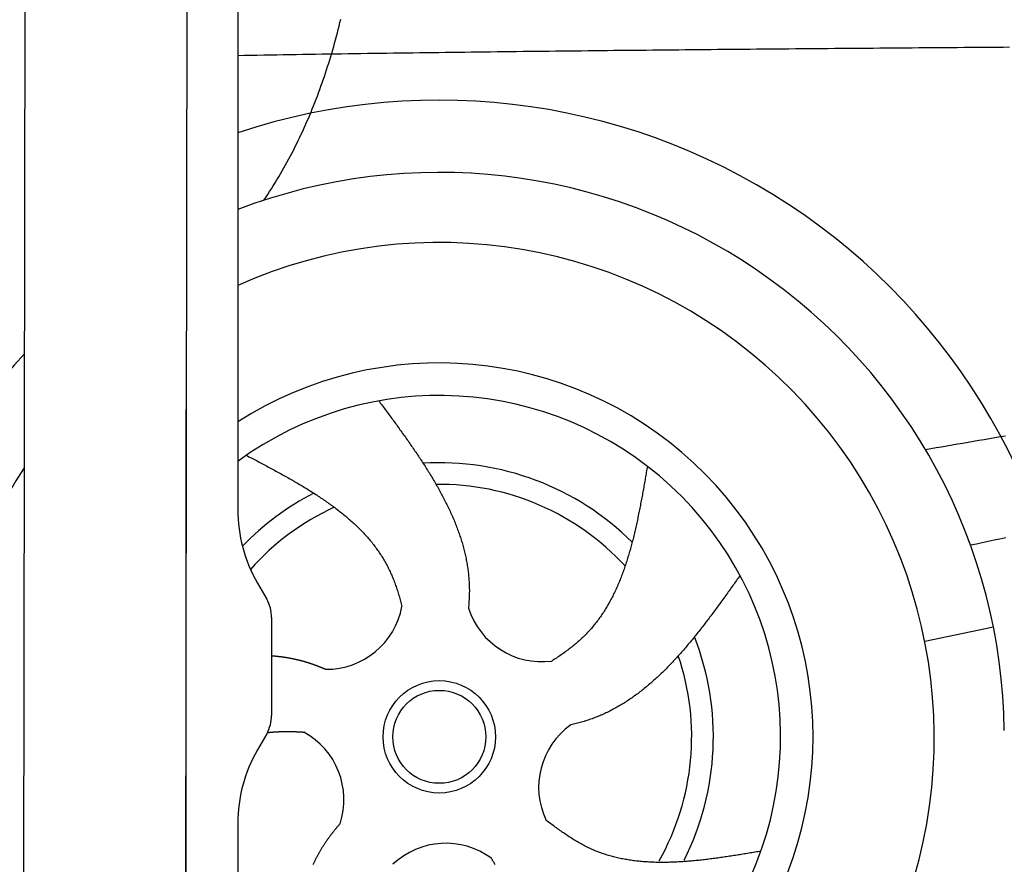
# Model space of a CAD drawing. Extents: x 1073 to 6773, y 6091 to 11716.
# Tile 54 of 78: x 4459 to 5128, y 8388 to 8962. Entities that reach past the tile are written whole.
import ezdxf

# ---------------------------------------------------------------- set-up
doc = ezdxf.new("R2010")
doc.units = 0
doc.layers.get('0').update_dxf_attribs({"linetype": 'CONTINUOUS'})
doc.layers.add('CAR', color=10, linetype='CONTINUOUS')

msp = doc.modelspace()

# ---------------------------------------------------------------- linework, layer by layer
for p, q in [((4574.51, 10106.39), (4571.79, 8191.9)), ((4607.57, 9889.48), (4607.57, 8629.11)), ((4464.15, 9872.48), (4461.79, 8192.07)), ((4572.57, 8072.48), (4572.57, 8696.99)), ((4620.96, 8579.11), (4627.22, 8568.28)), ((4630.57, 8555.78), (4630.57, 8489.18)), ((4627.22, 8476.68), (4620.96, 8465.85)), ((4607.57, 8415.85), (4607.57, 8264.54))]:
    msp.add_line(p, q)
for centre, radius, start, end in [((4571.57, 8673.48), 2, 60, 61.1039), ((4571.57, 8651.48), 2, 297.61599, 300), ((4707.57, 8629.11), 100, 180, 210), ((4605.57, 8555.78), 25, 0, 30), ((4605.57, 8489.18), 25, 330, 0), ((4707.57, 8415.85), 100, 150, 180)]:
    msp.add_arc(centre, radius, start, end)
at = {"layer": 'CAR'}
msp.add_line((5074.43, 8539.67), (5121.07, 8549.4), dxfattribs=at)
for points in [[(4625.32, 8839.16, 0), (4626.63, 8841.12, 0), (4627.93, 8843.09, 0), (4629.22, 8845.07, 0), (4630.49, 8847.06, 0), (4631.74, 8849.05, 0), (4632.98, 8851.05, 0), (4634.2, 8853.05, 0), (4635.41, 8855.07, 0), (4636.6, 8857.09, 0), (4637.78, 8859.12, 0), (4638.94, 8861.16, 0), (4640.09, 8863.21, 0), (4641.22, 8865.26, 0), (4642.34, 8867.32, 0), (4643.44, 8869.39, 0), (4644.52, 8871.46, 0), (4645.6, 8873.54, 0), (4646.65, 8875.63, 0), (4647.69, 8877.73, 0), (4648.72, 8879.83, 0), (4649.74, 8881.94, 0), (4650.74, 8884.06, 0), (4651.72, 8886.19, 0), (4652.69, 8888.32, 0), (4653.65, 8890.46, 0), (4654.6, 8892.6, 0), (4655.53, 8894.75, 0), (4656.44, 8896.91, 0), (4657.35, 8899.08, 0), (4658.24, 8901.25, 0), (4659.11, 8903.43, 0), (4659.98, 8905.61, 0), (4660.83, 8907.8, 0), (4661.67, 8910, 0), (4662.49, 8912.2, 0), (4663.3, 8914.41, 0), (4664.1, 8916.63, 0), (4664.89, 8918.85, 0), (4665.66, 8921.08, 0), (4666.43, 8923.31, 0), (4667.17, 8925.55, 0), (4667.91, 8927.8, 0), (4668.64, 8930.05, 0), (4669.35, 8932.31, 0), (4670.05, 8934.58, 0), (4670.74, 8936.85, 0), (4671.42, 8939.12, 0), (4672.09, 8941.4, 0), (4672.75, 8943.69, 0), (4673.39, 8945.98, 0), (4674.02, 8948.28, 0), (4674.65, 8950.58, 0), (4675.26, 8952.89, 0), (4675.86, 8955.21, 0), (4676.45, 8957.53, 0), (4677.02, 8959.85, 0), (4677.59, 8962.18, 0)], [(4607.57, 8937.64, 0), (4611.97, 8937.71, 0), (4616.38, 8937.79, 0), (4620.79, 8937.86, 0), (4625.19, 8937.93, 0), (4629.6, 8938, 0), (4634.01, 8938.08, 0), (4638.41, 8938.15, 0), (4642.82, 8938.22, 0), (4647.23, 8938.29, 0), (4651.63, 8938.36, 0), (4656.04, 8938.42, 0), (4660.45, 8938.49, 0), (4664.85, 8938.56, 0), (4669.26, 8938.63, 0), (4673.67, 8938.69, 0), (4678.07, 8938.76, 0), (4682.48, 8938.82, 0), (4686.89, 8938.89, 0), (4691.29, 8938.95, 0), (4695.7, 8939.01, 0), (4700.11, 8939.08, 0), (4704.51, 8939.14, 0), (4708.92, 8939.2, 0), (4713.33, 8939.26, 0), (4717.73, 8939.32, 0), (4722.14, 8939.38, 0), (4726.55, 8939.44, 0), (4730.96, 8939.5, 0), (4735.36, 8939.56, 0), (4739.77, 8939.62, 0), (4744.18, 8939.67, 0), (4748.58, 8939.73, 0), (4752.99, 8939.79, 0), (4757.4, 8939.84, 0), (4761.8, 8939.9, 0), (4766.21, 8939.95, 0), (4770.62, 8940, 0), (4775.03, 8940.06, 0), (4779.43, 8940.11, 0), (4783.84, 8940.16, 0), (4788.25, 8940.22, 0), (4792.65, 8940.27, 0), (4797.06, 8940.32, 0), (4801.47, 8940.37, 0), (4805.88, 8940.42, 0), (4810.28, 8940.47, 0), (4814.69, 8940.52, 0), (4819.1, 8940.57, 0), (4823.5, 8940.62, 0), (4827.91, 8940.67, 0), (4832.32, 8940.72, 0), (4836.73, 8940.76, 0), (4841.13, 8940.81, 0), (4845.54, 8940.86, 0), (4849.95, 8940.9, 0), (4854.36, 8940.95, 0), (4858.76, 8941, 0), (4863.17, 8941.04, 0), (4867.58, 8941.09, 0), (4871.98, 8941.13, 0), (4876.39, 8941.18, 0), (4880.8, 8941.22, 0), (4885.21, 8941.26, 0), (4889.61, 8941.31, 0), (4894.02, 8941.35, 0), (4898.43, 8941.39, 0), (4902.84, 8941.43, 0), (4907.24, 8941.48, 0), (4911.65, 8941.52, 0), (4916.06, 8941.56, 0), (4920.46, 8941.6, 0), (4924.87, 8941.64, 0), (4929.28, 8941.68, 0), (4933.69, 8941.72, 0), (4938.09, 8941.76, 0), (4942.5, 8941.8, 0), (4946.91, 8941.84, 0), (4951.32, 8941.88, 0), (4955.72, 8941.92, 0), (4960.13, 8941.96, 0), (4964.54, 8941.99, 0), (4968.95, 8942.03, 0), (4973.35, 8942.07, 0), (4977.76, 8942.11, 0), (4982.17, 8942.15, 0), (4986.58, 8942.18, 0), (4990.98, 8942.22, 0), (4995.39, 8942.26, 0), (4999.8, 8942.29, 0), (5004.21, 8942.33, 0), (5008.61, 8942.36, 0), (5013.02, 8942.4, 0), (5017.43, 8942.44, 0), (5021.84, 8942.47, 0), (5026.24, 8942.51, 0), (5030.65, 8942.54, 0), (5035.06, 8942.58, 0), (5039.47, 8942.61, 0), (5043.87, 8942.65, 0), (5048.28, 8942.68, 0), (5052.69, 8942.72, 0), (5057.1, 8942.75, 0), (5061.5, 8942.78, 0), (5065.91, 8942.82, 0), (5070.32, 8942.85, 0), (5074.73, 8942.89, 0), (5079.13, 8942.92, 0), (5083.54, 8942.95, 0), (5087.95, 8942.99, 0), (5092.36, 8943.02, 0), (5096.76, 8943.05, 0), (5101.17, 8943.09, 0), (5105.58, 8943.12, 0), (5109.99, 8943.15, 0), (5114.39, 8943.19, 0), (5118.8, 8943.22, 0), (5123.21, 8943.25, 0), (5127.62, 8943.28, 0), (5132.02, 8943.32, 0)], [(4703.42, 8702.92, 0), (4704.05, 8702.07, 0), (4704.68, 8701.21, 0), (4705.31, 8700.36, 0), (4705.94, 8699.51, 0), (4706.57, 8698.66, 0), (4707.2, 8697.81, 0), (4707.83, 8696.96, 0), (4708.45, 8696.11, 0), (4709.08, 8695.26, 0), (4709.71, 8694.41, 0), (4710.34, 8693.56, 0), (4710.96, 8692.7, 0), (4711.59, 8691.85, 0), (4712.21, 8691, 0), (4712.84, 8690.15, 0), (4713.46, 8689.3, 0), (4714.08, 8688.45, 0), (4714.71, 8687.59, 0), (4715.33, 8686.74, 0), (4715.94, 8685.89, 0), (4716.56, 8685.04, 0), (4717.18, 8684.18, 0), (4717.79, 8683.33, 0), (4718.41, 8682.48, 0), (4719.02, 8681.62, 0), (4719.63, 8680.77, 0), (4720.24, 8679.92, 0), (4720.85, 8679.06, 0), (4721.46, 8678.21, 0), (4722.06, 8677.35, 0), (4722.66, 8676.5, 0), (4723.27, 8675.64, 0), (4723.87, 8674.79, 0), (4724.46, 8673.93, 0), (4725.06, 8673.08, 0), (4725.65, 8672.22, 0), (4726.24, 8671.37, 0), (4726.83, 8670.51, 0), (4727.42, 8669.65, 0), (4728, 8668.8, 0), (4728.58, 8667.94, 0), (4729.16, 8667.08, 0), (4729.74, 8666.22, 0), (4730.32, 8665.36, 0), (4730.89, 8664.5, 0), (4731.46, 8663.65, 0), (4732.02, 8662.79, 0), (4732.59, 8661.93, 0), (4733.15, 8661.06, 0), (4733.71, 8660.2, 0), (4734.26, 8659.34, 0), (4734.82, 8658.48, 0), (4735.36, 8657.62, 0), (4735.91, 8656.76, 0), (4736.45, 8655.89, 0), (4736.99, 8655.03, 0), (4737.53, 8654.17, 0), (4738.06, 8653.3, 0), (4738.59, 8652.44, 0), (4739.12, 8651.57, 0), (4739.64, 8650.71, 0), (4740.16, 8649.84, 0), (4740.68, 8648.97, 0), (4741.19, 8648.1, 0), (4741.7, 8647.24, 0), (4742.2, 8646.37, 0), (4742.7, 8645.5, 0), (4743.2, 8644.63, 0), (4743.69, 8643.76, 0), (4744.18, 8642.89, 0), (4744.66, 8642.02, 0), (4745.14, 8641.15, 0), (4745.62, 8640.27, 0), (4746.09, 8639.4, 0), (4746.56, 8638.53, 0), (4747.02, 8637.65, 0), (4747.48, 8636.78, 0), (4747.93, 8635.9, 0), (4748.38, 8635.03, 0), (4748.82, 8634.15, 0), (4749.26, 8633.27, 0), (4749.7, 8632.39, 0), (4750.13, 8631.52, 0), (4750.55, 8630.64, 0), (4750.97, 8629.76, 0), (4751.39, 8628.88, 0), (4751.8, 8627.99, 0), (4752.21, 8627.11, 0), (4752.61, 8626.23, 0), (4753, 8625.35, 0), (4753.39, 8624.46, 0), (4753.77, 8623.58, 0), (4754.15, 8622.69, 0), (4754.53, 8621.8, 0), (4754.89, 8620.92, 0), (4755.26, 8620.03, 0), (4755.61, 8619.14, 0), (4755.96, 8618.25, 0), (4756.31, 8617.36, 0), (4756.65, 8616.47, 0), (4756.98, 8615.57, 0), (4757.31, 8614.68, 0), (4757.63, 8613.79, 0), (4757.94, 8612.89, 0), (4758.25, 8612, 0), (4758.56, 8611.1, 0), (4758.85, 8610.2, 0), (4759.14, 8609.3, 0), (4759.43, 8608.41, 0), (4759.71, 8607.51, 0), (4759.98, 8606.6, 0), (4760.24, 8605.7, 0), (4760.5, 8604.8, 0), (4760.75, 8603.9, 0), (4761, 8602.99, 0), (4761.23, 8602.09, 0), (4761.46, 8601.18, 0), (4761.69, 8600.27, 0), (4761.91, 8599.36, 0), (4762.12, 8598.45, 0), (4762.32, 8597.54, 0), (4762.52, 8596.63, 0), (4762.7, 8595.72, 0), (4762.89, 8594.81, 0), (4763.06, 8593.89, 0), (4763.23, 8592.98, 0), (4763.39, 8592.06, 0), (4763.54, 8591.14, 0), (4763.68, 8590.22, 0), (4763.82, 8589.31, 0), (4763.95, 8588.38, 0), (4764.07, 8587.46, 0), (4764.19, 8586.54, 0), (4764.29, 8585.62, 0), (4764.39, 8584.69, 0), (4764.48, 8583.76, 0), (4764.56, 8582.84, 0), (4764.64, 8581.91, 0), (4764.7, 8580.98, 0), (4764.76, 8580.05, 0), (4764.81, 8579.12, 0), (4764.85, 8578.18, 0), (4764.89, 8577.25, 0), (4764.91, 8576.32, 0), (4764.93, 8575.38, 0), (4764.94, 8574.44, 0), (4764.94, 8573.5, 0), (4764.93, 8572.56, 0), (4764.91, 8571.62, 0), (4764.89, 8570.68, 0), (4764.85, 8569.74, 0), (4764.81, 8568.79, 0), (4764.77, 8567.85, 0), (4764.71, 8566.9, 0), (4764.65, 8565.95, 0), (4764.58, 8565, 0), (4764.51, 8564.06, 0), (4764.42, 8563.1, 0), (4764.33, 8562.15, 0)], [(5129.29, 8678.98, 0), (5125.67, 8678.36, 0), (5122.05, 8677.74, 0), (5118.43, 8677.13, 0), (5114.8, 8676.51, 0), (5111.18, 8675.89, 0), (5107.56, 8675.27, 0), (5103.94, 8674.66, 0), (5100.31, 8674.04, 0), (5096.69, 8673.42, 0), (5093.07, 8672.8, 0), (5089.45, 8672.18, 0), (5085.83, 8671.56, 0), (5082.21, 8670.95, 0), (5078.58, 8670.33, 0), (5074.96, 8669.71, 0)], [(4613.36, 8665.95, 0), (4614.28, 8665.46, 0), (4615.2, 8664.98, 0), (4616.12, 8664.5, 0), (4617.04, 8664.01, 0), (4617.96, 8663.53, 0), (4618.88, 8663.04, 0), (4619.8, 8662.56, 0), (4620.72, 8662.07, 0), (4621.64, 8661.59, 0), (4622.55, 8661.1, 0), (4623.47, 8660.62, 0), (4624.39, 8660.13, 0), (4625.3, 8659.64, 0), (4626.22, 8659.16, 0), (4627.13, 8658.67, 0), (4628.04, 8658.18, 0), (4628.95, 8657.69, 0), (4629.86, 8657.2, 0), (4630.77, 8656.71, 0), (4631.68, 8656.22, 0), (4632.59, 8655.72, 0), (4633.49, 8655.23, 0), (4634.4, 8654.74, 0), (4635.3, 8654.24, 0), (4636.2, 8653.75, 0), (4637.1, 8653.25, 0), (4638, 8652.75, 0), (4638.9, 8652.25, 0), (4639.79, 8651.75, 0), (4640.69, 8651.25, 0), (4641.58, 8650.75, 0), (4642.47, 8650.25, 0), (4643.35, 8649.74, 0), (4644.24, 8649.24, 0), (4645.12, 8648.73, 0), (4646, 8648.22, 0), (4646.88, 8647.71, 0), (4647.76, 8647.2, 0), (4648.63, 8646.68, 0), (4649.5, 8646.17, 0), (4650.37, 8645.65, 0), (4651.24, 8645.14, 0), (4652.1, 8644.62, 0), (4652.97, 8644.09, 0), (4653.82, 8643.57, 0), (4654.68, 8643.05, 0), (4655.53, 8642.52, 0), (4656.38, 8641.99, 0), (4657.23, 8641.46, 0), (4658.07, 8640.93, 0), (4658.92, 8640.39, 0), (4659.75, 8639.86, 0), (4660.59, 8639.32, 0), (4661.42, 8638.78, 0), (4662.25, 8638.24, 0), (4663.07, 8637.69, 0), (4663.89, 8637.14, 0), (4664.71, 8636.59, 0), (4665.52, 8636.04, 0), (4666.33, 8635.49, 0), (4667.14, 8634.93, 0), (4667.94, 8634.37, 0), (4668.74, 8633.81, 0), (4669.54, 8633.25, 0), (4670.33, 8632.68, 0), (4671.12, 8632.11, 0), (4671.9, 8631.54, 0), (4672.68, 8630.97, 0), (4673.45, 8630.39, 0), (4674.22, 8629.81, 0), (4674.99, 8629.23, 0), (4675.75, 8628.65, 0), (4676.51, 8628.06, 0), (4677.26, 8627.47, 0), (4678.01, 8626.87, 0), (4678.75, 8626.28, 0), (4679.49, 8625.68, 0), (4680.22, 8625.07, 0), (4680.95, 8624.47, 0), (4681.67, 8623.86, 0), (4682.39, 8623.25, 0), (4683.11, 8622.63, 0), (4683.82, 8622.01, 0), (4684.52, 8621.39, 0), (4685.22, 8620.77, 0), (4685.91, 8620.14, 0), (4686.6, 8619.51, 0), (4687.28, 8618.87, 0), (4687.96, 8618.23, 0), (4688.63, 8617.59, 0), (4689.3, 8616.94, 0), (4689.96, 8616.29, 0), (4690.61, 8615.64, 0), (4691.26, 8614.98, 0), (4691.9, 8614.32, 0), (4692.54, 8613.66, 0), (4693.17, 8612.99, 0), (4693.8, 8612.32, 0), (4694.42, 8611.64, 0), (4695.03, 8610.96, 0), (4695.64, 8610.28, 0), (4696.24, 8609.59, 0), (4696.83, 8608.9, 0), (4697.42, 8608.21, 0), (4698, 8607.51, 0), (4698.57, 8606.8, 0), (4699.14, 8606.09, 0), (4699.7, 8605.38, 0), (4700.26, 8604.66, 0), (4700.81, 8603.94, 0), (4701.35, 8603.22, 0), (4701.88, 8602.49, 0), (4702.41, 8601.75, 0), (4702.93, 8601.02, 0), (4703.44, 8600.27, 0), (4703.95, 8599.52, 0), (4704.45, 8598.77, 0), (4704.94, 8598.02, 0), (4705.42, 8597.25, 0), (4705.9, 8596.49, 0), (4706.37, 8595.72, 0), (4706.83, 8594.94, 0), (4707.29, 8594.16, 0), (4707.73, 8593.37, 0), (4708.17, 8592.58, 0), (4708.6, 8591.79, 0), (4709.03, 8590.99, 0), (4709.45, 8590.18, 0), (4709.85, 8589.37, 0), (4710.26, 8588.56, 0), (4710.65, 8587.74, 0), (4711.04, 8586.92, 0), (4711.42, 8586.09, 0), (4711.79, 8585.26, 0), (4712.16, 8584.42, 0), (4712.52, 8583.58, 0), (4712.87, 8582.74, 0), (4713.22, 8581.89, 0), (4713.56, 8581.03, 0), (4713.89, 8580.18, 0), (4714.22, 8579.31, 0), (4714.54, 8578.45, 0), (4714.85, 8577.58, 0), (4715.16, 8576.7, 0), (4715.47, 8575.83, 0), (4715.76, 8574.95, 0), (4716.05, 8574.06, 0), (4716.34, 8573.17, 0), (4716.62, 8572.28, 0), (4716.89, 8571.38, 0), (4717.16, 8570.49, 0), (4717.42, 8569.58, 0), (4717.68, 8568.68, 0), (4717.93, 8567.77, 0), (4718.18, 8566.85, 0), (4718.42, 8565.94, 0), (4718.66, 8565.02, 0), (4718.89, 8564.1, 0), (4719.12, 8563.17, 0)], [(4885.91, 8658.48, 0), (4885.74, 8657.45, 0), (4885.56, 8656.43, 0), (4885.39, 8655.4, 0), (4885.21, 8654.38, 0), (4885.03, 8653.36, 0), (4884.86, 8652.33, 0), (4884.68, 8651.31, 0), (4884.5, 8650.29, 0), (4884.32, 8649.27, 0), (4884.15, 8648.24, 0), (4883.97, 8647.22, 0), (4883.79, 8646.2, 0), (4883.61, 8645.18, 0), (4883.43, 8644.16, 0), (4883.24, 8643.14, 0), (4883.06, 8642.12, 0), (4882.88, 8641.11, 0), (4882.69, 8640.09, 0), (4882.51, 8639.07, 0), (4882.32, 8638.06, 0), (4882.13, 8637.04, 0), (4881.94, 8636.03, 0), (4881.75, 8635.02, 0), (4881.56, 8634.01, 0), (4881.37, 8633, 0), (4881.18, 8631.99, 0), (4880.98, 8630.98, 0), (4880.78, 8629.97, 0), (4880.58, 8628.97, 0), (4880.38, 8627.96, 0), (4880.18, 8626.96, 0), (4879.98, 8625.96, 0), (4879.77, 8624.96, 0), (4879.56, 8623.96, 0), (4879.35, 8622.97, 0), (4879.14, 8621.97, 0), (4878.93, 8620.98, 0), (4878.71, 8619.99, 0), (4878.5, 8619, 0), (4878.28, 8618.01, 0), (4878.05, 8617.03, 0), (4877.83, 8616.04, 0), (4877.6, 8615.06, 0), (4877.37, 8614.08, 0), (4877.14, 8613.1, 0), (4876.91, 8612.13, 0), (4876.67, 8611.15, 0), (4876.43, 8610.18, 0), (4876.19, 8609.21, 0), (4875.94, 8608.25, 0), (4875.69, 8607.28, 0), (4875.44, 8606.32, 0), (4875.19, 8605.36, 0), (4874.93, 8604.4, 0), (4874.67, 8603.45, 0), (4874.41, 8602.5, 0), (4874.14, 8601.55, 0), (4873.87, 8600.6, 0), (4873.6, 8599.66, 0), (4873.32, 8598.71, 0), (4873.04, 8597.78, 0), (4872.76, 8596.84, 0), (4872.47, 8595.91, 0), (4872.18, 8594.98, 0), (4871.89, 8594.05, 0), (4871.59, 8593.13, 0), (4871.29, 8592.21, 0), (4870.99, 8591.29, 0), (4870.68, 8590.37, 0), (4870.36, 8589.46, 0), (4870.05, 8588.55, 0), (4869.73, 8587.65, 0), (4869.4, 8586.75, 0), (4869.07, 8585.85, 0), (4868.74, 8584.96, 0), (4868.4, 8584.07, 0), (4868.06, 8583.18, 0), (4867.72, 8582.29, 0), (4867.36, 8581.41, 0), (4867.01, 8580.54, 0), (4866.65, 8579.67, 0), (4866.29, 8578.8, 0), (4865.92, 8577.93, 0), (4865.54, 8577.07, 0), (4865.17, 8576.21, 0), (4864.78, 8575.36, 0), (4864.39, 8574.51, 0), (4864, 8573.67, 0), (4863.6, 8572.82, 0), (4863.2, 8571.99, 0), (4862.79, 8571.16, 0), (4862.38, 8570.33, 0), (4861.96, 8569.5, 0), (4861.54, 8568.68, 0), (4861.11, 8567.87, 0), (4860.67, 8567.06, 0), (4860.23, 8566.25, 0), (4859.79, 8565.45, 0), (4859.34, 8564.65, 0), (4858.88, 8563.86, 0), (4858.42, 8563.07, 0), (4857.95, 8562.29, 0), (4857.48, 8561.51, 0), (4857, 8560.73, 0), (4856.51, 8559.96, 0), (4856.02, 8559.2, 0), (4855.52, 8558.44, 0), (4855.02, 8557.69, 0), (4854.51, 8556.94, 0), (4854, 8556.19, 0), (4853.47, 8555.46, 0), (4852.95, 8554.72, 0), (4852.41, 8553.99, 0), (4851.87, 8553.27, 0), (4851.32, 8552.55, 0), (4850.77, 8551.84, 0), (4850.21, 8551.13, 0), (4849.64, 8550.43, 0), (4849.07, 8549.74, 0), (4848.49, 8549.05, 0), (4847.9, 8548.36, 0), (4847.3, 8547.68, 0), (4846.7, 8547.01, 0), (4846.09, 8546.34, 0), (4845.48, 8545.68, 0), (4844.86, 8545.02, 0), (4844.23, 8544.37, 0), (4843.59, 8543.73, 0), (4842.95, 8543.09, 0), (4842.3, 8542.45, 0), (4841.64, 8541.83, 0), (4840.98, 8541.2, 0), (4840.31, 8540.59, 0), (4839.64, 8539.97, 0), (4838.96, 8539.37, 0), (4838.27, 8538.76, 0), (4837.57, 8538.17, 0), (4836.87, 8537.57, 0), (4836.17, 8536.99, 0), (4835.46, 8536.4, 0), (4834.74, 8535.83, 0), (4834.02, 8535.25, 0), (4833.29, 8534.69, 0), (4832.55, 8534.12, 0), (4831.81, 8533.56, 0), (4831.07, 8533.01, 0), (4830.32, 8532.46, 0), (4829.56, 8531.91, 0), (4828.8, 8531.37, 0), (4828.03, 8530.83, 0), (4827.26, 8530.3, 0), (4826.48, 8529.77, 0), (4825.7, 8529.25, 0), (4824.92, 8528.73, 0), (4824.13, 8528.21, 0), (4823.33, 8527.7, 0), (4822.53, 8527.19, 0), (4821.73, 8526.68, 0), (4820.92, 8526.18, 0)], [(5129.47, 8609.87, 0), (5125.49, 8609.03, 0), (5121.51, 8608.19, 0), (5117.53, 8607.34, 0), (5113.55, 8606.5, 0), (5109.57, 8605.65, 0), (5105.59, 8604.81, 0)], [(4948.9, 8584.25, 0), (4948.29, 8583.39, 0), (4947.67, 8582.53, 0), (4947.06, 8581.67, 0), (4946.44, 8580.8, 0), (4945.83, 8579.94, 0), (4945.21, 8579.08, 0), (4944.6, 8578.22, 0), (4943.98, 8577.36, 0), (4943.37, 8576.5, 0), (4942.75, 8575.64, 0), (4942.13, 8574.78, 0), (4941.52, 8573.92, 0), (4940.9, 8573.06, 0), (4940.28, 8572.2, 0), (4939.67, 8571.34, 0), (4939.05, 8570.49, 0), (4938.43, 8569.63, 0), (4937.81, 8568.78, 0), (4937.19, 8567.92, 0), (4936.57, 8567.07, 0), (4935.95, 8566.22, 0), (4935.33, 8565.37, 0), (4934.71, 8564.52, 0), (4934.09, 8563.67, 0), (4933.47, 8562.83, 0), (4932.84, 8561.98, 0), (4932.22, 8561.14, 0), (4931.6, 8560.29, 0), (4930.97, 8559.45, 0), (4930.34, 8558.61, 0), (4929.72, 8557.78, 0), (4929.09, 8556.94, 0), (4928.46, 8556.1, 0), (4927.83, 8555.27, 0), (4927.2, 8554.44, 0), (4926.57, 8553.61, 0), (4925.94, 8552.78, 0), (4925.31, 8551.96, 0), (4924.67, 8551.14, 0), (4924.04, 8550.32, 0), (4923.4, 8549.5, 0), (4922.77, 8548.68, 0), (4922.13, 8547.87, 0), (4921.49, 8547.05, 0), (4920.85, 8546.24, 0), (4920.21, 8545.44, 0), (4919.56, 8544.63, 0), (4918.92, 8543.83, 0), (4918.27, 8543.03, 0), (4917.63, 8542.23, 0), (4916.98, 8541.44, 0), (4916.33, 8540.65, 0), (4915.68, 8539.86, 0), (4915.03, 8539.07, 0), (4914.38, 8538.29, 0), (4913.72, 8537.51, 0), (4913.06, 8536.73, 0), (4912.41, 8535.95, 0), (4911.75, 8535.18, 0), (4911.09, 8534.42, 0), (4910.42, 8533.65, 0), (4909.76, 8532.89, 0), (4909.1, 8532.13, 0), (4908.43, 8531.38, 0), (4907.76, 8530.62, 0), (4907.09, 8529.88, 0), (4906.42, 8529.13, 0), (4905.74, 8528.39, 0), (4905.07, 8527.65, 0), (4904.39, 8526.92, 0), (4903.71, 8526.19, 0), (4903.03, 8525.46, 0), (4902.35, 8524.74, 0), (4901.66, 8524.02, 0), (4900.98, 8523.31, 0), (4900.29, 8522.6, 0), (4899.6, 8521.89, 0), (4898.9, 8521.19, 0), (4898.21, 8520.49, 0), (4897.51, 8519.8, 0), (4896.81, 8519.11, 0), (4896.11, 8518.42, 0), (4895.41, 8517.74, 0), (4894.7, 8517.07, 0), (4894, 8516.4, 0), (4893.29, 8515.73, 0), (4892.57, 8515.07, 0), (4891.86, 8514.41, 0), (4891.14, 8513.75, 0), (4890.42, 8513.11, 0), (4889.7, 8512.46, 0), (4888.98, 8511.82, 0), (4888.25, 8511.19, 0), (4887.53, 8510.56, 0), (4886.8, 8509.94, 0), (4886.06, 8509.32, 0), (4885.33, 8508.7, 0), (4884.59, 8508.09, 0), (4883.85, 8507.49, 0), (4883.1, 8506.89, 0), (4882.36, 8506.3, 0), (4881.61, 8505.71, 0), (4880.86, 8505.13, 0), (4880.1, 8504.55, 0), (4879.35, 8503.98, 0), (4878.59, 8503.42, 0), (4877.83, 8502.86, 0), (4877.06, 8502.31, 0), (4876.29, 8501.76, 0), (4875.52, 8501.22, 0), (4874.75, 8500.68, 0), (4873.97, 8500.15, 0), (4873.19, 8499.62, 0), (4872.41, 8499.11, 0), (4871.63, 8498.59, 0), (4870.84, 8498.09, 0), (4870.05, 8497.59, 0), (4869.25, 8497.09, 0), (4868.46, 8496.61, 0), (4867.66, 8496.13, 0), (4866.85, 8495.65, 0), (4866.05, 8495.18, 0), (4865.24, 8494.72, 0), (4864.42, 8494.27, 0), (4863.61, 8493.82, 0), (4862.79, 8493.38, 0), (4861.97, 8492.94, 0), (4861.14, 8492.51, 0), (4860.31, 8492.09, 0), (4859.48, 8491.68, 0), (4858.64, 8491.27, 0), (4857.8, 8490.87, 0), (4856.96, 8490.48, 0), (4856.11, 8490.09, 0), (4855.26, 8489.71, 0), (4854.41, 8489.34, 0), (4853.55, 8488.97, 0), (4852.69, 8488.62, 0), (4851.83, 8488.27, 0), (4850.96, 8487.93, 0), (4850.09, 8487.59, 0), (4849.21, 8487.26, 0), (4848.34, 8486.94, 0), (4847.45, 8486.63, 0), (4846.57, 8486.33, 0), (4845.68, 8486.03, 0), (4844.78, 8485.74, 0), (4843.89, 8485.46, 0), (4842.99, 8485.18, 0), (4842.08, 8484.92, 0), (4841.17, 8484.65, 0), (4840.26, 8484.4, 0), (4839.35, 8484.15, 0), (4838.43, 8483.91, 0), (4837.51, 8483.68, 0), (4836.59, 8483.45, 0), (4835.66, 8483.23, 0), (4834.73, 8483.02, 0), (4833.8, 8482.81, 0)], [(4630.57, 8529.8, 0), (4630.8, 8529.78, 0), (4631.04, 8529.76, 0), (4631.28, 8529.74, 0), (4631.52, 8529.72, 0), (4631.76, 8529.7, 0), (4632, 8529.68, 0), (4632.24, 8529.66, 0), (4632.48, 8529.64, 0), (4632.71, 8529.61, 0), (4632.95, 8529.59, 0), (4633.19, 8529.57, 0), (4633.43, 8529.54, 0), (4633.67, 8529.52, 0), (4633.9, 8529.49, 0), (4634.14, 8529.47, 0), (4634.38, 8529.44, 0), (4634.62, 8529.42, 0), (4634.85, 8529.39, 0), (4635.09, 8529.36, 0), (4635.33, 8529.34, 0), (4635.57, 8529.31, 0), (4635.8, 8529.28, 0), (4636.04, 8529.25, 0), (4636.28, 8529.22, 0), (4636.52, 8529.19, 0), (4636.75, 8529.16, 0), (4636.99, 8529.13, 0), (4637.23, 8529.1, 0), (4637.46, 8529.07, 0), (4637.7, 8529.03, 0), (4637.94, 8529, 0), (4638.17, 8528.97, 0), (4638.41, 8528.93, 0), (4638.64, 8528.9, 0), (4638.88, 8528.86, 0), (4639.12, 8528.83, 0), (4639.35, 8528.79, 0), (4639.59, 8528.76, 0), (4639.82, 8528.72, 0), (4640.06, 8528.68, 0), (4640.3, 8528.64, 0), (4640.53, 8528.61, 0), (4640.77, 8528.57, 0), (4641, 8528.53, 0), (4641.24, 8528.49, 0), (4641.47, 8528.45, 0), (4641.71, 8528.41, 0), (4641.94, 8528.37, 0), (4642.18, 8528.32, 0), (4642.41, 8528.28, 0), (4642.65, 8528.24, 0), (4642.88, 8528.2, 0), (4643.12, 8528.15, 0), (4643.35, 8528.11, 0), (4643.58, 8528.06, 0), (4643.82, 8528.02, 0), (4644.05, 8527.97, 0), (4644.29, 8527.92, 0), (4644.52, 8527.88, 0), (4644.76, 8527.83, 0), (4644.99, 8527.78, 0), (4645.22, 8527.73, 0), (4645.46, 8527.69, 0), (4645.69, 8527.64, 0), (4645.92, 8527.59, 0), (4646.16, 8527.54, 0), (4646.39, 8527.48, 0), (4646.62, 8527.43, 0), (4646.86, 8527.38, 0), (4647.09, 8527.33, 0), (4647.32, 8527.28, 0), (4647.55, 8527.22, 0), (4647.79, 8527.17, 0), (4648.02, 8527.11, 0), (4648.25, 8527.06, 0), (4648.49, 8527, 0), (4648.72, 8526.95, 0), (4648.95, 8526.89, 0), (4649.18, 8526.83, 0), (4649.41, 8526.77, 0), (4649.65, 8526.71, 0), (4649.88, 8526.66, 0), (4650.11, 8526.6, 0), (4650.34, 8526.54, 0), (4650.57, 8526.48, 0), (4650.8, 8526.41, 0), (4651.04, 8526.35, 0), (4651.27, 8526.29, 0), (4651.5, 8526.23, 0), (4651.73, 8526.16, 0), (4651.96, 8526.1, 0), (4652.19, 8526.04, 0), (4652.42, 8525.97, 0), (4652.65, 8525.91, 0), (4652.88, 8525.84, 0), (4653.11, 8525.77, 0), (4653.34, 8525.71, 0), (4653.57, 8525.64, 0), (4653.8, 8525.57, 0), (4654.03, 8525.5, 0), (4654.26, 8525.43, 0), (4654.49, 8525.36, 0), (4654.72, 8525.29, 0), (4654.95, 8525.22, 0), (4655.18, 8525.15, 0), (4655.41, 8525.08, 0), (4655.64, 8525.01, 0), (4655.87, 8524.93, 0), (4656.1, 8524.86, 0), (4656.33, 8524.78, 0), (4656.56, 8524.71, 0), (4656.79, 8524.63, 0), (4657.02, 8524.56, 0), (4657.25, 8524.48, 0), (4657.47, 8524.41, 0), (4657.7, 8524.33, 0), (4657.93, 8524.25, 0), (4658.16, 8524.17, 0), (4658.39, 8524.09, 0), (4658.62, 8524.01, 0), (4658.84, 8523.93, 0), (4659.07, 8523.85, 0), (4659.3, 8523.77, 0), (4659.53, 8523.69, 0), (4659.76, 8523.61, 0), (4659.98, 8523.53, 0), (4660.21, 8523.44, 0), (4660.44, 8523.36, 0), (4660.67, 8523.27, 0), (4660.89, 8523.19, 0), (4661.12, 8523.1, 0), (4661.35, 8523.02, 0), (4661.58, 8522.93, 0), (4661.8, 8522.85, 0), (4662.03, 8522.76, 0), (4662.26, 8522.67, 0), (4662.48, 8522.58, 0), (4662.71, 8522.5, 0), (4662.94, 8522.41, 0), (4663.16, 8522.32, 0), (4663.39, 8522.23, 0), (4663.61, 8522.14, 0), (4663.84, 8522.05, 0), (4664.07, 8521.96, 0), (4664.29, 8521.86, 0), (4664.52, 8521.77, 0), (4664.75, 8521.68, 0), (4664.97, 8521.59, 0), (4665.2, 8521.49, 0), (4665.42, 8521.4, 0), (4665.65, 8521.3, 0), (4665.87, 8521.21, 0), (4666.1, 8521.11, 0), (4666.32, 8521.02, 0), (4666.55, 8520.92, 0), (4666.77, 8520.83, 0), (4667, 8520.73, 0), (4667.22, 8520.63, 0), (4667.45, 8520.53, 0)], [(4627.7, 8477.56, 0), (4627.89, 8477.58, 0), (4628.08, 8477.6, 0), (4628.27, 8477.62, 0), (4628.46, 8477.64, 0), (4628.65, 8477.67, 0), (4628.84, 8477.69, 0), (4629.03, 8477.71, 0), (4629.22, 8477.73, 0), (4629.41, 8477.75, 0), (4629.6, 8477.77, 0), (4629.79, 8477.78, 0), (4629.98, 8477.8, 0), (4630.18, 8477.82, 0), (4630.37, 8477.84, 0), (4630.56, 8477.86, 0), (4630.75, 8477.87, 0), (4630.94, 8477.89, 0), (4631.13, 8477.91, 0), (4631.32, 8477.92, 0), (4631.51, 8477.94, 0), (4631.7, 8477.95, 0), (4631.9, 8477.97, 0), (4632.09, 8477.98, 0), (4632.28, 8478, 0), (4632.47, 8478.01, 0), (4632.66, 8478.03, 0), (4632.86, 8478.04, 0), (4633.05, 8478.05, 0), (4633.24, 8478.06, 0), (4633.43, 8478.08, 0), (4633.62, 8478.09, 0), (4633.82, 8478.1, 0), (4634.01, 8478.11, 0), (4634.2, 8478.12, 0), (4634.39, 8478.13, 0), (4634.59, 8478.14, 0), (4634.78, 8478.15, 0), (4634.97, 8478.16, 0), (4635.17, 8478.17, 0), (4635.36, 8478.18, 0), (4635.55, 8478.19, 0), (4635.75, 8478.2, 0), (4635.94, 8478.21, 0), (4636.13, 8478.22, 0), (4636.33, 8478.22, 0), (4636.52, 8478.23, 0), (4636.71, 8478.24, 0), (4636.91, 8478.25, 0), (4637.1, 8478.25, 0), (4637.3, 8478.26, 0), (4637.49, 8478.26, 0), (4637.68, 8478.27, 0), (4637.88, 8478.27, 0), (4638.07, 8478.28, 0), (4638.27, 8478.28, 0), (4638.46, 8478.29, 0), (4638.65, 8478.29, 0), (4638.85, 8478.3, 0), (4639.04, 8478.3, 0), (4639.24, 8478.3, 0), (4639.43, 8478.3, 0), (4639.63, 8478.31, 0), (4639.82, 8478.31, 0), (4640.02, 8478.31, 0), (4640.21, 8478.31, 0), (4640.41, 8478.31, 0), (4640.6, 8478.31, 0), (4640.8, 8478.32, 0), (4640.99, 8478.32, 0), (4641.19, 8478.32, 0), (4641.39, 8478.32, 0), (4641.58, 8478.32, 0), (4641.78, 8478.31, 0), (4641.97, 8478.31, 0), (4642.17, 8478.31, 0), (4642.36, 8478.31, 0), (4642.56, 8478.31, 0), (4642.76, 8478.31, 0), (4642.95, 8478.3, 0), (4643.15, 8478.3, 0), (4643.35, 8478.3, 0), (4643.54, 8478.29, 0), (4643.74, 8478.29, 0), (4643.93, 8478.29, 0), (4644.13, 8478.28, 0), (4644.33, 8478.28, 0), (4644.52, 8478.27, 0), (4644.72, 8478.27, 0), (4644.92, 8478.26, 0), (4645.12, 8478.26, 0), (4645.31, 8478.25, 0), (4645.51, 8478.25, 0), (4645.71, 8478.24, 0), (4645.9, 8478.23, 0), (4646.1, 8478.23, 0), (4646.3, 8478.22, 0), (4646.5, 8478.21, 0), (4646.69, 8478.2, 0), (4646.89, 8478.2, 0), (4647.09, 8478.19, 0), (4647.29, 8478.18, 0), (4647.48, 8478.17, 0), (4647.68, 8478.16, 0), (4647.88, 8478.15, 0), (4648.08, 8478.14, 0), (4648.28, 8478.13, 0), (4648.47, 8478.12, 0), (4648.67, 8478.11, 0), (4648.87, 8478.1, 0), (4649.07, 8478.09, 0), (4649.27, 8478.08, 0), (4649.47, 8478.07, 0), (4649.66, 8478.06, 0), (4649.86, 8478.04, 0), (4650.06, 8478.03, 0), (4650.26, 8478.02, 0), (4650.46, 8478.01, 0), (4650.66, 8477.99, 0), (4650.86, 8477.98, 0), (4651.06, 8477.97, 0), (4651.25, 8477.95, 0), (4651.45, 8477.94, 0), (4651.65, 8477.93, 0), (4651.85, 8477.91, 0), (4652.05, 8477.9, 0), (4652.25, 8477.88, 0), (4652.45, 8477.87, 0)], [(4963.03, 8396.96, 0), (4962.02, 8396.79, 0), (4961.01, 8396.62, 0), (4959.99, 8396.45, 0), (4958.98, 8396.28, 0), (4957.97, 8396.11, 0), (4956.96, 8395.94, 0), (4955.94, 8395.77, 0), (4954.93, 8395.6, 0), (4953.92, 8395.44, 0), (4952.91, 8395.27, 0), (4951.9, 8395.11, 0), (4950.88, 8394.94, 0), (4949.87, 8394.78, 0), (4948.86, 8394.61, 0), (4947.85, 8394.45, 0), (4946.84, 8394.29, 0), (4945.83, 8394.13, 0), (4944.82, 8393.97, 0), (4943.82, 8393.82, 0), (4942.81, 8393.66, 0), (4941.8, 8393.51, 0), (4940.79, 8393.36, 0), (4939.79, 8393.2, 0), (4938.78, 8393.06, 0), (4937.77, 8392.91, 0), (4936.77, 8392.76, 0), (4935.76, 8392.62, 0), (4934.76, 8392.48, 0), (4933.76, 8392.34, 0), (4932.76, 8392.2, 0), (4931.75, 8392.07, 0), (4930.75, 8391.93, 0), (4929.75, 8391.8, 0), (4928.75, 8391.68, 0), (4927.75, 8391.55, 0), (4926.76, 8391.43, 0), (4925.76, 8391.31, 0), (4924.76, 8391.19, 0), (4923.77, 8391.08, 0), (4922.77, 8390.97, 0), (4921.78, 8390.86, 0), (4920.79, 8390.75, 0), (4919.8, 8390.65, 0), (4918.81, 8390.55, 0), (4917.82, 8390.46, 0), (4916.83, 8390.36, 0), (4915.84, 8390.28, 0), (4914.86, 8390.19, 0), (4913.87, 8390.11, 0), (4912.89, 8390.03, 0), (4911.9, 8389.96, 0), (4910.92, 8389.89, 0), (4909.94, 8389.82, 0), (4908.96, 8389.76, 0), (4907.99, 8389.7, 0), (4907.01, 8389.65, 0), (4906.03, 8389.6, 0), (4905.06, 8389.55, 0), (4904.09, 8389.51, 0), (4903.12, 8389.47, 0), (4902.15, 8389.44, 0), (4901.18, 8389.41, 0), (4900.21, 8389.39, 0), (4899.25, 8389.37, 0), (4898.28, 8389.35, 0), (4897.32, 8389.35, 0), (4896.36, 8389.34, 0), (4895.4, 8389.34, 0), (4894.45, 8389.35, 0), (4893.49, 8389.36, 0), (4892.54, 8389.38, 0), (4891.58, 8389.4, 0), (4890.63, 8389.43, 0), (4889.68, 8389.46, 0), (4888.74, 8389.5, 0), (4887.79, 8389.54, 0), (4886.85, 8389.59, 0), (4885.91, 8389.65, 0), (4884.97, 8389.71, 0), (4884.03, 8389.77, 0), (4883.09, 8389.85, 0), (4882.16, 8389.93, 0), (4881.23, 8390.01, 0), (4880.3, 8390.1, 0), (4879.37, 8390.2, 0), (4878.44, 8390.3, 0), (4877.52, 8390.42, 0), (4876.6, 8390.53, 0), (4875.68, 8390.66, 0), (4874.76, 8390.79, 0), (4873.84, 8390.92, 0), (4872.93, 8391.07, 0), (4872.02, 8391.22, 0), (4871.11, 8391.38, 0), (4870.2, 8391.54, 0), (4869.29, 8391.71, 0), (4868.39, 8391.89, 0), (4867.49, 8392.08, 0), (4866.59, 8392.27, 0), (4865.7, 8392.48, 0), (4864.8, 8392.68, 0), (4863.91, 8392.9, 0), (4863.02, 8393.12, 0), (4862.14, 8393.36, 0), (4861.25, 8393.6, 0), (4860.37, 8393.84, 0), (4859.5, 8394.1, 0), (4858.62, 8394.36, 0), (4857.75, 8394.63, 0), (4856.87, 8394.91, 0), (4856.01, 8395.2, 0), (4855.14, 8395.5, 0), (4854.28, 8395.8, 0), (4853.42, 8396.11, 0), (4852.56, 8396.44, 0), (4851.7, 8396.77, 0), (4850.85, 8397.1, 0), (4850, 8397.45, 0), (4849.16, 8397.81, 0), (4848.31, 8398.17, 0), (4847.47, 8398.55, 0), (4846.63, 8398.93, 0), (4845.8, 8399.33, 0), (4844.96, 8399.73, 0), (4844.13, 8400.14, 0), (4843.31, 8400.56, 0), (4842.48, 8400.99, 0), (4841.66, 8401.43, 0), (4840.85, 8401.87, 0), (4840.03, 8402.33, 0), (4839.22, 8402.79, 0), (4838.41, 8403.26, 0), (4837.6, 8403.74, 0), (4836.79, 8404.23, 0), (4835.99, 8404.72, 0), (4835.19, 8405.22, 0), (4834.39, 8405.73, 0), (4833.59, 8406.24, 0), (4832.8, 8406.76, 0), (4832, 8407.28, 0), (4831.21, 8407.81, 0), (4830.42, 8408.35, 0), (4829.63, 8408.89, 0), (4828.84, 8409.43, 0), (4828.05, 8409.98, 0), (4827.27, 8410.53, 0), (4826.49, 8411.08, 0), (4825.7, 8411.64, 0), (4824.92, 8412.2, 0), (4824.14, 8412.77, 0), (4823.36, 8413.33, 0), (4822.58, 8413.9, 0), (4821.8, 8414.47, 0), (4821.02, 8415.05, 0), (4820.24, 8415.62, 0), (4819.47, 8416.2, 0), (4818.69, 8416.77, 0), (4817.91, 8417.35, 0), (4817.13, 8417.92, 0)], [(4658.88, 8388, 0), (4659.07, 8388.42, 0), (4659.27, 8388.84, 0), (4659.47, 8389.26, 0), (4659.67, 8389.68, 0), (4659.87, 8390.1, 0), (4660.08, 8390.51, 0), (4660.28, 8390.93, 0), (4660.49, 8391.34, 0), (4660.7, 8391.76, 0), (4660.91, 8392.17, 0), (4661.12, 8392.58, 0), (4661.34, 8393, 0), (4661.55, 8393.41, 0), (4661.77, 8393.82, 0), (4661.99, 8394.22, 0), (4662.21, 8394.63, 0), (4662.43, 8395.04, 0), (4662.66, 8395.45, 0), (4662.88, 8395.85, 0), (4663.11, 8396.26, 0), (4663.34, 8396.66, 0), (4663.57, 8397.06, 0), (4663.81, 8397.46, 0), (4664.04, 8397.86, 0), (4664.28, 8398.26, 0), (4664.52, 8398.66, 0), (4664.76, 8399.06, 0), (4665, 8399.46, 0), (4665.24, 8399.85, 0), (4665.49, 8400.25, 0), (4665.74, 8400.64, 0), (4665.99, 8401.03, 0), (4666.24, 8401.43, 0), (4666.49, 8401.82, 0), (4666.74, 8402.21, 0), (4667, 8402.6, 0), (4667.26, 8402.98, 0), (4667.52, 8403.37, 0), (4667.78, 8403.76, 0), (4668.05, 8404.14, 0), (4668.31, 8404.53, 0), (4668.58, 8404.91, 0), (4668.85, 8405.29, 0), (4669.12, 8405.67, 0), (4669.4, 8406.05, 0), (4669.67, 8406.43, 0), (4669.95, 8406.81, 0), (4670.23, 8407.19, 0), (4670.51, 8407.56, 0), (4670.79, 8407.94, 0), (4671.07, 8408.31, 0), (4671.36, 8408.69, 0), (4671.65, 8409.06, 0), (4671.94, 8409.43, 0), (4672.23, 8409.8, 0), (4672.52, 8410.17, 0), (4672.81, 8410.54, 0), (4673.11, 8410.91, 0), (4673.41, 8411.27, 0), (4673.71, 8411.64, 0), (4674.01, 8412.01, 0), (4674.31, 8412.37, 0), (4674.62, 8412.73, 0), (4674.92, 8413.1, 0), (4675.23, 8413.46, 0), (4675.54, 8413.82, 0), (4675.85, 8414.18, 0), (4676.16, 8414.54, 0), (4676.47, 8414.9, 0), (4676.79, 8415.26, 0), (4677.1, 8415.61, 0)], [(4782.55, 8387.83, 0), (4782.35, 8388.15, 0), (4782.15, 8388.46, 0), (4781.95, 8388.78, 0), (4781.75, 8389.1, 0), (4781.56, 8389.42, 0), (4781.36, 8389.73, 0), (4781.16, 8390.05, 0), (4780.97, 8390.37, 0), (4780.77, 8390.7, 0), (4780.58, 8391.02, 0), (4780.39, 8391.34, 0), (4780.19, 8391.66, 0), (4780, 8391.99, 0), (4779.81, 8392.31, 0)]]:
    msp.add_polyline3d(points, dxfattribs=at)
for radius in [38.18, 31.57]:
    msp.add_circle((4744.53, 8474.65), radius, dxfattribs=at)
for centre, radius, start, end in [((4744.48, 8474.07), 433.14, 1.71303, 108.42722), ((4744.48, 8474.07), 384.05, 0.72819, 110.88586), ((4744.48, 8474.07), 336.4, 339.2951, 114.01653), ((4744.48, 8474.07), 384.05, 137.23198, 186.23839), ((4744.5, 8474.65), 254, 331.5238, 122.62187), ((4744.53, 8474.65), 231.91, 328.38561, 126.19816), ((4744.53, 8474.65), 186.23, 45.26331, 93.40108), ((4744.48, 8474.07), 336.4, 146.97207, 203.43987), ((4744.53, 8474.65), 171.52, 42.59024, 90.73597), ((4744.53, 8474.65), 186.23, 117.26264, 135.92906), ((4744.53, 8474.65), 171.52, 114.59051, 138.43219), ((4667.73, 8572.82), 52.29, 269.67216, 349.43097), ((4814.15, 8578.03), 52.29, 197.67216, 277.43097), ((4744.53, 8474.65), 186.23, 333.25127, 21.39639), ((4744.53, 8474.65), 171.52, 330.57704, 18.73023), ((4627.43, 8431.95), 52.29, 341.67216, 61.43097), ((4864.35, 8440.38), 52.29, 125.67216, 205.43097), ((4748.96, 8350.1), 52.29, 53.67216, 133.43097)]:
    msp.add_arc(centre, radius, start, end, dxfattribs=at)

doc.saveas('drawing.dxf')
